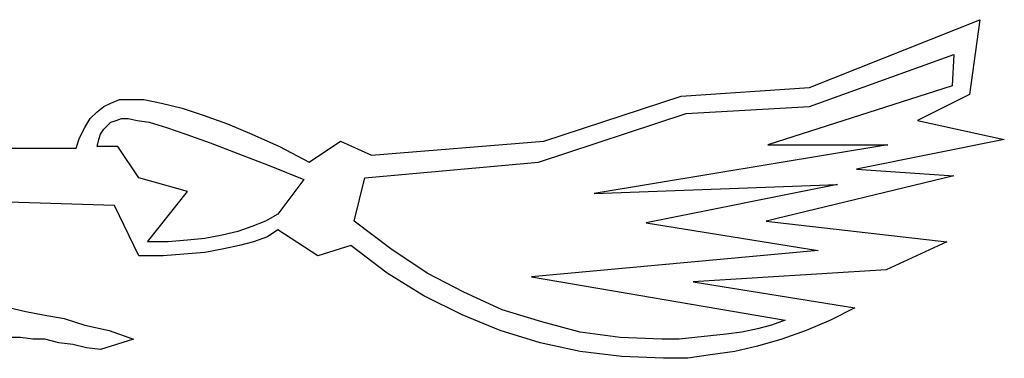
# Model space of a CAD drawing. Extents: x 0.1 to 17.9, y 0 to 2.5.
# Tile 13 of 16: x 15.054 to 16.16, y 0.746 to 1.127. Entities that reach past the tile are written whole.
import ezdxf

# ---------------------------------------------------------------- set-up
doc = ezdxf.new("R2010")
doc.units = 0

msp = doc.modelspace()

# ---------------------------------------------------------------- linework, layer by layer
at = {"color": 0}
for p, q in [((15.94141, 1.050781, 0.5), (16.13281, 1.126953, 0.5)), ((16.13281, 1.126953, 0.5), (16.12109, 1.042969, 0.5)), ((15.94141, 1.029297, 0.5), (16.10352, 1.087891, 0.5)), ((16.10352, 1.087891, 0.5), (16.10156, 1.052734, 0.5)), ((16.10156, 1.052734, 0.5), (15.89453, 0.986328, 0.5)), ((15.64258, 0.990234, 0.5), (15.79688, 1.041016, 0.5)), ((15.79688, 1.041016, 0.5), (15.94141, 1.050781, 0.5)), ((16.12109, 1.042969, 0.5), (16.0625, 1.013672, 0.5)), ((15.14063, 1.023438, 0.5), (15.14844, 1.029297, 0.5)), ((15.14844, 1.029297, 0.5), (15.15625, 1.033203, 0.5)), ((15.15625, 1.033203, 0.5), (15.16602, 1.037109, 0.5)), ((15.16602, 1.037109, 0.5), (15.17578, 1.037109, 0.5)), ((15.17578, 1.037109, 0.5), (15.19336, 1.037109, 0.5)), ((15.19336, 1.037109, 0.5), (15.21289, 1.033203, 0.5)), ((15.21289, 1.033203, 0.5), (15.23633, 1.027344, 0.5)), ((15.80273, 1.021484, 0.5), (15.94141, 1.029297, 0.5)), ((15.13281, 1.015625, 0.5), (15.14063, 1.023438, 0.5)), ((15.23633, 1.027344, 0.5), (15.25977, 1.019531, 0.5)), ((15.25977, 1.019531, 0.5), (15.28711, 1.009766, 0.5)), ((15.63672, 0.966797, 0.5), (15.80273, 1.021484, 0.5)), ((15.12695, 1.005859, 0.5), (15.13281, 1.015625, 0.5)), ((15.14844, 1.003906, 0.5), (15.15234, 1.007813, 0.5)), ((15.15234, 1.007813, 0.5), (15.15625, 1.011719, 0.5)), ((15.15625, 1.011719, 0.5), (15.16211, 1.013672, 0.5)), ((15.16211, 1.013672, 0.5), (15.16797, 1.015625, 0.5)), ((15.16797, 1.015625, 0.5), (15.17578, 1.015625, 0.5)), ((15.17578, 1.015625, 0.5), (15.18555, 1.013672, 0.5)), ((15.18555, 1.013672, 0.5), (15.19922, 1.011719, 0.5)), ((15.19922, 1.011719, 0.5), (15.21875, 1.005859, 0.5)), ((15.28711, 1.009766, 0.5), (15.31445, 0.998047, 0.5)), ((16.0625, 1.013672, 0.5), (16.16016, 0.992188, 0.5)), ((15.12109, 0.994141, 0.5), (15.12695, 1.005859, 0.5)), ((15.14258, 0.992188, 0.5), (15.14453, 0.998047, 0.5)), ((15.14453, 0.998047, 0.5), (15.14844, 1.003906, 0.5)), ((15.21875, 1.005859, 0.5), (15.24023, 0.998047, 0.5)), ((15.24023, 0.998047, 0.5), (15.26758, 0.988281, 0.5)), ((15.31445, 0.998047, 0.5), (15.3457, 0.984375, 0.5)), ((15.11719, 0.982422, 0.5), (15.12109, 0.994141, 0.5)), ((15.14063, 0.984375, 0.5), (15.14258, 0.992188, 0.5)), ((15.26758, 0.988281, 0.5), (15.29883, 0.976563, 0.5)), ((15.37891, 0.966797, 0.5), (15.41406, 0.990234, 0.5)), ((15.41406, 0.990234, 0.5), (15.44922, 0.974609, 0.5)), ((15.44922, 0.974609, 0.5), (15.64258, 0.990234, 0.5)), ((16.0293, 0.986328, 0.5), (15.69922, 0.931641, 0.5)), ((15.89453, 0.986328, 0.5), (16.0293, 0.986328, 0.5)), ((16.16016, 0.992188, 0.5), (15.99414, 0.958984, 0.5)), ((14.97852, 0.982422, 0.5), (15.11719, 0.982422, 0.5)), ((15.16406, 0.984375, 0.5), (15.14063, 0.984375, 0.5)), ((15.1875, 0.949219, 0.5), (15.16406, 0.984375, 0.5)), ((15.29883, 0.976563, 0.5), (15.33398, 0.962891, 0.5)), ((15.3457, 0.984375, 0.5), (15.37891, 0.966797, 0.5)), ((15.33398, 0.962891, 0.5), (15.37305, 0.947266, 0.5)), ((15.44141, 0.949219, 0.5), (15.63672, 0.966797, 0.5)), ((15.99414, 0.958984, 0.5), (16.10352, 0.951172, 0.5)), ((15.24219, 0.933594, 0.5), (15.1875, 0.949219, 0.5)), ((15.37305, 0.947266, 0.5), (15.34375, 0.908203, 0.5)), ((15.42969, 0.900391, 0.5), (15.44141, 0.949219, 0.5)), ((15.69922, 0.931641, 0.5), (15.97266, 0.941406, 0.5)), ((15.97266, 0.941406, 0.5), (15.75781, 0.898438, 0.5)), ((16.10352, 0.951172, 0.5), (15.89258, 0.900391, 0.5)), ((15.19727, 0.876953, 0.5), (15.24219, 0.933594, 0.5)), ((15.16016, 0.917969, 0.5), (14.84375, 0.927734, 0.5)), ((15.1875, 0.861328, 0.5), (15.16016, 0.917969, 0.5)), ((15.34375, 0.908203, 0.5), (15.33008, 0.900391, 0.5)), ((15.33008, 0.900391, 0.5), (15.31445, 0.894531, 0.5)), ((15.4707, 0.869141, 0.5), (15.42969, 0.900391, 0.5)), ((15.75781, 0.898438, 0.5), (15.95117, 0.867188, 0.5)), ((15.89258, 0.900391, 0.5), (16.0957, 0.876953, 0.5)), ((15.29883, 0.888672, 0.5), (15.28125, 0.884766, 0.5)), ((15.31445, 0.894531, 0.5), (15.29883, 0.888672, 0.5)), ((15.34375, 0.890625, 0.5), (15.33203, 0.882813, 0.5)), ((15.38867, 0.861328, 0.5), (15.34375, 0.890625, 0.5)), ((15.2207, 0.876953, 0.5), (15.19727, 0.876953, 0.5)), ((15.24219, 0.878906, 0.5), (15.2207, 0.876953, 0.5)), ((15.26172, 0.880859, 0.5), (15.24219, 0.878906, 0.5)), ((15.28125, 0.884766, 0.5), (15.26172, 0.880859, 0.5)), ((15.31641, 0.876953, 0.5), (15.30078, 0.873047, 0.5)), ((15.33203, 0.882813, 0.5), (15.31641, 0.876953, 0.5)), ((16.0957, 0.876953, 0.5), (16.02734, 0.845703, 0.5)), ((15.23828, 0.863281, 0.5), (15.21484, 0.861328, 0.5)), ((15.26172, 0.865234, 0.5), (15.23828, 0.863281, 0.5)), ((15.2832, 0.869141, 0.5), (15.26172, 0.865234, 0.5)), ((15.30078, 0.873047, 0.5), (15.2832, 0.869141, 0.5)), ((15.42578, 0.873047, 0.5), (15.38867, 0.861328, 0.5)), ((15.4668, 0.841797, 0.5), (15.42578, 0.873047, 0.5)), ((15.51172, 0.841797, 0.5), (15.4707, 0.869141, 0.5)), ((15.95117, 0.867188, 0.5), (15.62891, 0.837891, 0.5)), ((15.21484, 0.861328, 0.5), (15.1875, 0.861328, 0.5)), ((15.50781, 0.816406, 0.5), (15.4668, 0.841797, 0.5)), ((15.55273, 0.820313, 0.5), (15.51172, 0.841797, 0.5)), ((16.02734, 0.845703, 0.5), (15.81055, 0.832031, 0.5)), ((15.62891, 0.837891, 0.5), (15.91406, 0.789063, 0.5)), ((15.81055, 0.832031, 0.5), (15.99219, 0.802734, 0.5)), ((15.5957, 0.800781, 0.5), (15.55273, 0.820313, 0.5)), ((15.55078, 0.794922, 0.5), (15.50781, 0.816406, 0.5)), ((15.04297, 0.802734, 0.5), (15.06055, 0.798828, 0.5)), ((15.06055, 0.798828, 0.5), (15.08008, 0.794922, 0.5)), ((15.64063, 0.787109, 0.5), (15.5957, 0.800781, 0.5)), ((15.99219, 0.802734, 0.5), (15.96484, 0.789063, 0.5)), ((15.08008, 0.794922, 0.5), (15.10352, 0.791016, 0.5)), ((15.10352, 0.791016, 0.5), (15.12695, 0.783203, 0.5)), ((15.59375, 0.777344, 0.5), (15.55078, 0.794922, 0.5)), ((15.68359, 0.775391, 0.5), (15.64063, 0.787109, 0.5)), ((15.91406, 0.789063, 0.5), (15.89844, 0.783203, 0.5)), ((15.96484, 0.789063, 0.5), (15.9375, 0.777344, 0.5)), ((15.12695, 0.783203, 0.5), (15.1543, 0.777344, 0.5)), ((15.1543, 0.777344, 0.5), (15.18164, 0.767578, 0.5)), ((15.63867, 0.763672, 0.5), (15.59375, 0.777344, 0.5)), ((15.72852, 0.769531, 0.5), (15.68359, 0.775391, 0.5)), ((15.86523, 0.775391, 0.5), (15.84766, 0.773438, 0.5)), ((15.88281, 0.779297, 0.5), (15.86523, 0.775391, 0.5)), ((15.89844, 0.783203, 0.5), (15.88281, 0.779297, 0.5)), ((15.9375, 0.777344, 0.5), (15.91016, 0.767578, 0.5)), ((15.05469, 0.769531, 0.5), (15.04297, 0.769531, 0.5)), ((15.06836, 0.767578, 0.5), (15.05469, 0.769531, 0.5)), ((15.08203, 0.767578, 0.5), (15.06836, 0.767578, 0.5)), ((15.09766, 0.763672, 0.5), (15.08203, 0.767578, 0.5)), ((15.11328, 0.761719, 0.5), (15.09766, 0.763672, 0.5)), ((15.18164, 0.767578, 0.5), (15.14453, 0.755859, 0.5)), ((15.68359, 0.753906, 0.5), (15.63867, 0.763672, 0.5)), ((15.77539, 0.767578, 0.5), (15.72852, 0.769531, 0.5)), ((15.79492, 0.767578, 0.5), (15.77539, 0.767578, 0.5)), ((15.8125, 0.769531, 0.5), (15.79492, 0.767578, 0.5)), ((15.83008, 0.771484, 0.5), (15.8125, 0.769531, 0.5)), ((15.84766, 0.773438, 0.5), (15.83008, 0.771484, 0.5)), ((15.91016, 0.767578, 0.5), (15.88281, 0.759766, 0.5)), ((15.12891, 0.757813, 0.5), (15.11328, 0.761719, 0.5)), ((15.14453, 0.755859, 0.5), (15.12891, 0.757813, 0.5)), ((15.73047, 0.748047, 0.5), (15.68359, 0.753906, 0.5)), ((15.85742, 0.753906, 0.5), (15.83008, 0.75, 0.5)), ((15.88281, 0.759766, 0.5), (15.85742, 0.753906, 0.5)), ((15.77734, 0.746094, 0.5), (15.73047, 0.748047, 0.5)), ((15.80469, 0.746094, 0.5), (15.77734, 0.746094, 0.5)), ((15.83008, 0.75, 0.5), (15.80469, 0.746094, 0.5))]:
    msp.add_line(p, q, dxfattribs=at)

doc.saveas('drawing.dxf')
